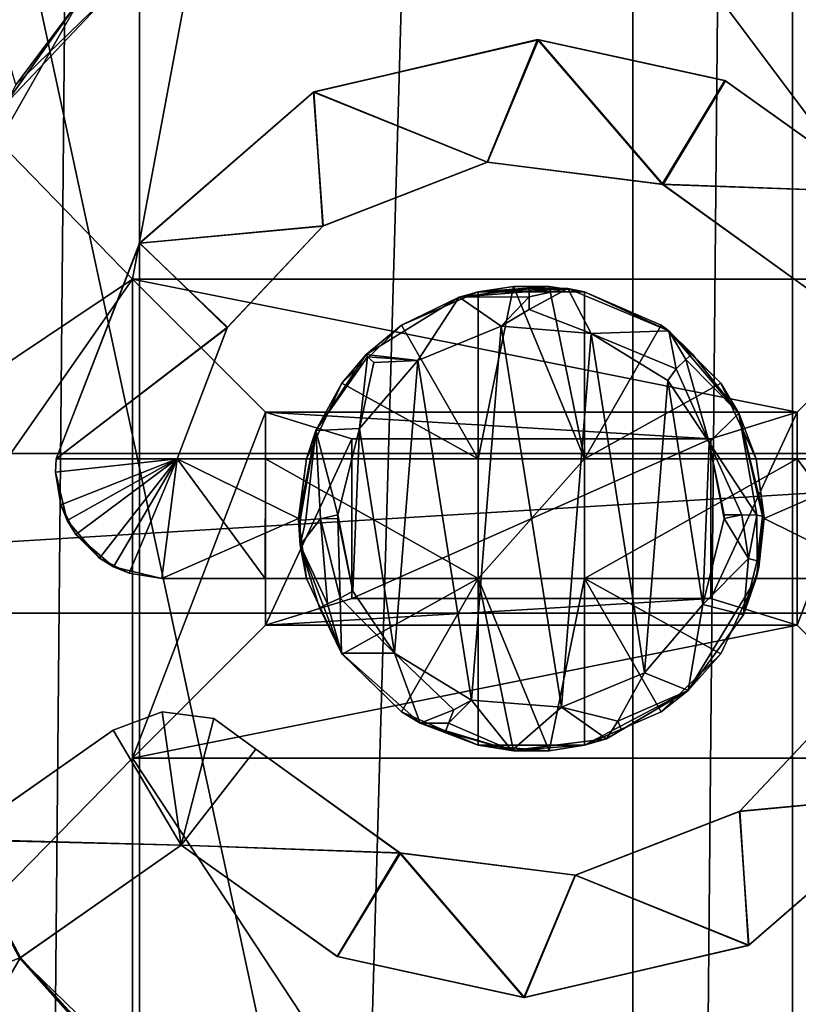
# Model space of a CAD drawing. Extents: x -3 to 104, y -79 to 161.
# Tile 96 of 203: x 27.74 to 33.59, y 61.46 to 68.86. Entities that reach past the tile are written whole.
import ezdxf

# ---------------------------------------------------------------- set-up
doc = ezdxf.new("R2010")
doc.units = 0
doc.header["$MEASUREMENT"] = 0

msp = doc.modelspace()

# ---------------------------------------------------------------- linework, layer by layer
for points in [[(27.440001, 0, -71.599998), (27.440001, 130, -71.599998), (28.639999, 130, -71.599998)], [(28.639999, 0, -71.599998), (27.440001, 0, -71.599998), (28.639999, 130, -71.599998)], [(32.349998, 130, -10.3), (28.639999, 0, -10.3), (28.639999, 130, -10.3)], [(32.349998, 0, -10.3), (28.639999, 0, -10.3), (32.349998, 130, -10.3)], [(28.639999, 130, -10.3), (28.639999, 0, -71.599998), (28.639999, 130, -71.599998)], [(28.639999, 0, -10.3), (28.639999, 0, -71.599998), (28.639999, 130, -10.3)], [(32.349998, 0, -71.599998), (32.349998, 130, -71.599998), (33.549999, 130, -71.599998)], [(33.549999, 0, -71.599998), (32.349998, 0, -71.599998), (33.549999, 130, -71.599998)], [(32.349998, 130, -71.599998), (32.349998, 0, -10.3), (32.349998, 130, -10.3)], [(32.349998, 0, -71.599998), (32.349998, 0, -10.3), (32.349998, 130, -71.599998)], [(37.259998, 130, -10.3), (33.549999, 0, -10.3), (33.549999, 130, -10.3)], [(37.259998, 0, -10.3), (33.549999, 0, -10.3), (37.259998, 130, -10.3)], [(33.549999, 130, -10.3), (33.549999, 0, -71.599998), (33.549999, 130, -71.599998)], [(33.549999, 0, -10.3), (33.549999, 0, -71.599998), (33.549999, 130, -10.3)], [(36.471001, 29.076, 0.1), (15.471, 126.727997, 0.1), (36.471001, 116.879997, 0.1)], [(15.471, 19.228001, 0.1), (15.471, 126.727997, 0.1), (36.471001, 29.076, 0.1)], [(2.9217, 124.593002), (36.411301, 23.4326), (36.411301, 112.523003)], [(2.9217, 5.4074), (36.411301, 23.4326), (2.9217, 124.593002)], [(5.1713, 6.7213, -72.699997), (95.428703, 123.278999, -72.699997), (5.1713, 123.278999, -72.699997)], [(5.1713, 6.7213, -72.699997), (95.428703, 6.7213, -72.699997), (95.428703, 123.278999, -72.699997)], [(38.599998, 65.599998, -74.699997), (18.799999, 65.599998, -74.699997), (38.599998, 96.800003, -74.699997)], [(38.599998, 96.800003, -74.699997), (18.799999, 65.599998, -74.699997), (18.799999, 96.800003, -74.699997)], [(36.945, 29.2971, 18.9), (9.6776, 87.4431, 18.9), (8.9759, 87.105202, 18.9)], [(37.4501, 29.4324, 18.9), (9.6776, 87.4431, 18.9), (36.945, 29.2971, 18.9)], [(37.971001, 29.478001, 18.9), (9.6776, 87.4431, 18.9), (37.4501, 29.4324, 18.9)], [(37.971001, 29.478001, 18.9), (72.336403, 70.811302, 18.9), (9.6776, 87.4431, 18.9)], [(72.509804, 70.052002, 54.099998), (9.6776, 22.179501, 54.099998), (9.6776, 87.4431, 54.099998)], [(36.471001, 29.076, 18.9), (8.9759, 87.105202, 18.9), (8.9759, 22.517401, 18.9)], [(36.945, 29.2971, 18.9), (8.9759, 87.105202, 18.9), (36.471001, 29.076, 18.9)], [(28.586399, 66.911301, 55.700001), (29.7864, 73.311302, 55.700001), (8.9759, 87.105202, 55.700001)], [(9.7864, 54.311298, 55.700001), (28.586399, 66.911301, 55.700001), (8.9759, 87.105202, 55.700001)], [(26.0235, 73.627899, 70.168198), (27.626301, 68.217598, 70.5401), (29.185301, 69.868896, 70.4571)], [(28.586399, 66.911301, 55.700001), (34.586399, 66.911301, 55.700001), (29.7864, 73.311302, 55.700001)], [(34.586399, 66.911301, 55.700001), (40.586399, 66.911301, 55.700001), (29.7864, 73.311302, 55.700001)], [(66.386398, 73.311302, 55.700001), (29.7864, 73.311302, 55.700001), (40.586399, 66.911301, 55.700001)], [(27.710899, 68.372498, 68.879402), (26.4685, 72.698898, 68.586998), (29.41, 70.018997, 68.797096)], [(72.509804, 70.052002, 54.099998), (10.1631, 21.570601, 54.099998), (9.6776, 22.179501, 54.099998)], [(72.509804, 21.570601, 54.099998), (10.1631, 21.570601, 54.099998), (72.509804, 70.052002, 54.099998)], [(27.710899, 68.372498, 68.879402), (29.41, 70.018997, 68.797096), (28.188299, 69.011002, 69.798698)], [(27.626301, 68.217598, 70.5401), (28.188299, 69.011002, 69.798698), (29.185301, 69.868896, 70.4571)], [(27.101999, 67.101997, 69.894699), (27.710899, 68.372498, 68.879402), (28.188299, 69.011002, 69.798698)], [(27.101999, 67.101997, 69.894699), (28.188299, 69.011002, 69.798698), (27.626301, 68.217598, 70.5401)], [(29.948601, 68.317101, 69.855202), (31.6339, 68.710899, 69.8452), (31.254801, 67.790802, 69.894798)], [(31.6339, 68.710899, 69.8452), (29.948601, 68.317101, 69.855202), (31.6404, 68.7108, 70.546501)], [(29.948601, 68.317101, 69.855202), (29.952101, 68.318802, 70.556297), (31.6404, 68.7108, 70.546501)], [(29.952101, 68.318802, 70.556297), (31.2577, 67.7911, 70.595901), (31.6404, 68.7108, 70.546501)], [(31.254801, 67.790802, 69.894798), (31.6339, 68.710899, 69.8452), (32.570599, 67.625397, 69.912498)], [(31.6404, 68.7108, 70.546501), (31.2577, 67.7911, 70.595901), (32.577, 67.622803, 70.613701)], [(32.570599, 67.625397, 69.912498), (31.6339, 68.710899, 69.8452), (33.041698, 68.403801, 69.871597)], [(33.041698, 68.403801, 69.871597), (31.6339, 68.710899, 69.8452), (31.6404, 68.7108, 70.546501)], [(31.6404, 68.7108, 70.546501), (32.577, 67.622803, 70.613701), (33.045601, 68.4021, 70.572899)], [(33.041698, 68.403801, 69.871597), (31.6404, 68.7108, 70.546501), (33.045601, 68.4021, 70.572899)], [(32.570599, 67.625397, 69.912498), (33.041698, 68.403801, 69.871597), (34.219898, 67.565697, 69.924301)], [(33.045601, 68.4021, 70.572899), (32.577, 67.622803, 70.613701), (34.219898, 67.565697, 70.625397)], [(34.219898, 67.565697, 69.924301), (33.041698, 68.403801, 69.871597), (33.045601, 68.4021, 70.572899)], [(34.219898, 67.565697, 69.924301), (33.045601, 68.4021, 70.572899), (34.219898, 67.565697, 70.625397)], [(28.641001, 67.181099, 69.906197), (28.641701, 67.181999, 70.607201), (29.952101, 68.318802, 70.556297)], [(29.948601, 68.317101, 69.855202), (28.641001, 67.181099, 69.906197), (29.952101, 68.318802, 70.556297)], [(28.641001, 67.181099, 69.906197), (29.948601, 68.317101, 69.855202), (30.0221, 67.311798, 69.9114)], [(28.641701, 67.181999, 70.607201), (30.018999, 67.309601, 70.612602), (29.952101, 68.318802, 70.556297)], [(30.0221, 67.311798, 69.9114), (29.948601, 68.317101, 69.855202), (31.254801, 67.790802, 69.894798)], [(29.952101, 68.318802, 70.556297), (30.018999, 67.309601, 70.612602), (31.2577, 67.7911, 70.595901)], [(30.018999, 67.309601, 70.612602), (30.0221, 67.311798, 69.9114), (31.2577, 67.7911, 70.595901)], [(30.0221, 67.311798, 69.9114), (31.254801, 67.790802, 69.894798), (31.2577, 67.7911, 70.595901)], [(31.254801, 67.790802, 69.894798), (32.570599, 67.625397, 69.912498), (31.2577, 67.7911, 70.595901)], [(31.2577, 67.7911, 70.595901), (32.570599, 67.625397, 69.912498), (32.577, 67.622803, 70.613701)], [(32.570599, 67.625397, 69.912498), (34.219898, 67.565697, 69.924301), (33.6572, 66.843803, 69.960197)], [(32.570599, 67.625397, 69.912498), (33.6572, 66.843803, 69.960197), (32.577, 67.622803, 70.613701)], [(32.577, 67.622803, 70.613701), (33.657001, 66.843903, 70.661301), (34.219898, 67.565697, 70.625397)], [(32.577, 67.622803, 70.613701), (33.6572, 66.843803, 69.960197), (33.657001, 66.843903, 70.661301)], [(28.641001, 67.181099, 69.906197), (30.0221, 67.311798, 69.9114), (29.301701, 66.550003, 69.945297)], [(28.641701, 67.181999, 70.607201), (29.2987, 66.545197, 70.6464), (30.018999, 67.309601, 70.612602)], [(29.2987, 66.545197, 70.6464), (29.301701, 66.550003, 69.945297), (30.018999, 67.309601, 70.612602)], [(29.301701, 66.550003, 69.945297), (30.0221, 67.311798, 69.9114), (30.018999, 67.309601, 70.612602)], [(28.641701, 67.181999, 70.607201), (28.0147, 65.561401, 70.683296), (29.2987, 66.545197, 70.6464)], [(28.0147, 65.561401, 69.982201), (28.0147, 65.561401, 70.683296), (28.641701, 67.181999, 70.607201)], [(28.641001, 67.181099, 69.906197), (28.0147, 65.561401, 69.982201), (28.641701, 67.181999, 70.607201)], [(28.0147, 65.561401, 69.982201), (28.641001, 67.181099, 69.906197), (29.301701, 66.550003, 69.945297)], [(9.7864, 54.311298, 55.700001), (19.7864, 54.311298, 55.700001), (28.586399, 66.911301, 55.700001)], [(19.7864, 54.311298, 55.700001), (28.586399, 63.311298, 55.700001), (28.586399, 66.911301, 55.700001)], [(28.586399, 66.911301, 55.700001), (28.586399, 66.911301, 57.200001), (34.586399, 66.911301, 55.700001)], [(34.586399, 66.911301, 55.700001), (28.586399, 66.911301, 57.200001), (34.586399, 66.911301, 57.200001)], [(28.586399, 63.311298, 55.700001), (28.586399, 63.311298, 57.200001), (28.586399, 66.911301, 55.700001)], [(28.586399, 66.911301, 55.700001), (28.586399, 63.311298, 57.200001), (28.586399, 66.911301, 57.200001)], [(33.586399, 65.911301, 57.5), (28.586399, 66.911301, 57.200001), (29.586399, 65.911301, 57.5)], [(34.586399, 66.911301, 57.200001), (28.586399, 66.911301, 57.200001), (33.586399, 65.911301, 57.5)], [(28.586399, 66.911301, 57.200001), (28.586399, 63.311298, 57.200001), (29.586399, 65.911301, 57.5)], [(33.586399, 64.311302, 57.5), (34.586399, 66.911301, 57.200001), (33.586399, 65.911301, 57.5)], [(34.586399, 63.311298, 57.200001), (34.586399, 66.911301, 57.200001), (33.586399, 64.311302, 57.5)], [(31.570299, 66.841904, 71.019402), (31.861401, 66.8396, 70.917198), (31.044399, 66.774902, 70.915604)], [(31.570299, 66.841904, 71.019402), (31.044399, 66.774902, 70.915604), (31.5702, 66.779198, 71.119698)], [(31.044399, 66.774902, 70.915604), (31.861401, 66.8396, 70.917198), (31.1863, 66.814903, 69.946701)], [(31.1863, 66.814903, 69.946701), (31.452, 66.856102, 58.200001), (31.1863, 66.814903, 58.200001)], [(31.1863, 66.814903, 69.946701), (31.7208, 66.856102, 58.200001), (31.452, 66.856102, 58.200001)], [(31.1863, 66.814903, 69.946701), (31.986401, 66.814903, 69.952202), (31.7208, 66.856102, 58.200001)], [(31.452, 66.856102, 58.200001), (31.1863, 65.561302, 58.200001), (31.1863, 66.814903, 58.200001)], [(31.986401, 65.561302, 58.200001), (31.1863, 65.561302, 58.200001), (31.452, 66.856102, 58.200001)], [(31.1863, 66.814903, 69.946701), (31.861401, 66.8396, 70.917198), (31.986401, 66.814903, 69.952202)], [(31.7208, 66.856102, 58.200001), (31.986401, 65.561302, 58.200001), (31.452, 66.856102, 58.200001)], [(31.570299, 66.841904, 71.019402), (31.5702, 66.779198, 71.119698), (31.861401, 66.8396, 70.917198)], [(31.5702, 66.779198, 71.119698), (31.570601, 66.682602, 71.187897), (31.861401, 66.8396, 70.917198)], [(31.570601, 66.682602, 71.187897), (32.037201, 66.502899, 71.219101), (31.861401, 66.8396, 70.917198)], [(31.986401, 66.814903, 69.952202), (31.986401, 66.814903, 58.200001), (31.7208, 66.856102, 58.200001)], [(31.986401, 66.814903, 58.200001), (31.986401, 65.561302, 58.200001), (31.7208, 66.856102, 58.200001)], [(32.621399, 66.522797, 70.933197), (31.861401, 66.8396, 70.917198), (32.037201, 66.502899, 71.219101)], [(31.861401, 66.8396, 70.917198), (32.621399, 66.522797, 70.933197), (31.986401, 66.814903, 69.952202)], [(31.044399, 66.774902, 70.915604), (30.345301, 66.345001, 70.928596), (30.7334, 66.299896, 71.220497)], [(30.345301, 66.345001, 70.928596), (31.044399, 66.774902, 70.915604), (30.6106, 66.563904, 69.955299)], [(30.6106, 66.563904, 69.955299), (31.044399, 66.774902, 70.915604), (31.1863, 66.814903, 69.946701)], [(31.1863, 66.814903, 69.946701), (31.1863, 65.561302, 70.009598), (30.6106, 66.563904, 69.955299)], [(31.044399, 66.774902, 70.915604), (30.7334, 66.299896, 71.220497), (31.360701, 66.557899, 71.2117)], [(31.5702, 66.779198, 71.119698), (31.044399, 66.774902, 70.915604), (31.360701, 66.557899, 71.2117)], [(31.1863, 65.561302, 58.200001), (31.1863, 66.814903, 69.946701), (31.1863, 66.814903, 58.200001)], [(31.1863, 65.561302, 58.200001), (31.1863, 65.561302, 70.009598), (31.1863, 66.814903, 69.946701)], [(31.5702, 66.779198, 71.119698), (31.360701, 66.557899, 71.2117), (31.570601, 66.682602, 71.187897)], [(31.986401, 66.814903, 69.952202), (32.621399, 66.522797, 70.933197), (32.562099, 66.564003, 69.968597)], [(31.986401, 66.814903, 69.952202), (31.986401, 65.561302, 58.200001), (31.986401, 66.814903, 58.200001)], [(31.986401, 65.561302, 70.015099), (31.986401, 65.561302, 58.200001), (31.986401, 66.814903, 69.952202)], [(31.986401, 66.814903, 69.952202), (32.562099, 66.564003, 69.968597), (31.986401, 65.561302, 70.015099)], [(31.570601, 66.682602, 71.187897), (31.360701, 66.557899, 71.2117), (32.037201, 66.502899, 71.219101)], [(28.0147, 65.561401, 69.982201), (29.301701, 66.550003, 69.945297), (28.9242, 65.561302, 69.990997)], [(28.0147, 65.561401, 70.683296), (28.9242, 65.561302, 70.692101), (29.2987, 66.545197, 70.6464)], [(28.9242, 65.561302, 69.990997), (29.301701, 66.550003, 69.945297), (29.2987, 66.545197, 70.6464)], [(28.9242, 65.561302, 70.692101), (28.9242, 65.561302, 69.990997), (29.2987, 66.545197, 70.6464)], [(30.162701, 66.128899, 69.973801), (30.345301, 66.345001, 70.928596), (30.6106, 66.563904, 69.955299)], [(31.1863, 65.561302, 70.009598), (30.162701, 66.128899, 69.973801), (30.6106, 66.563904, 69.955299)], [(30.7334, 66.299896, 71.220497), (31.135799, 63.745998, 71.3414), (31.360701, 66.557899, 71.2117)], [(31.360701, 66.557899, 71.2117), (31.135799, 63.745998, 71.3414), (31.8125, 63.693199, 71.348198)], [(31.360701, 66.557899, 71.2117), (31.8125, 63.693199, 71.348198), (32.037201, 66.502899, 71.219101)], [(33.009998, 66.128998, 69.993202), (31.986401, 65.561302, 70.015099), (32.562099, 66.564003, 69.968597)], [(32.621399, 66.522797, 70.933197), (33.009998, 66.128998, 69.993202), (32.562099, 66.564003, 69.968597)], [(32.037201, 66.502899, 71.219101), (31.8125, 63.693199, 71.348198), (32.4384, 63.9529, 71.341499)], [(32.676399, 66.237297, 71.217102), (32.621399, 66.522797, 70.933197), (32.037201, 66.502899, 71.219101)], [(32.676399, 66.237297, 71.217102), (32.037201, 66.502899, 71.219101), (32.612801, 66.149002, 71.240898)], [(32.037201, 66.502899, 71.219101), (32.4384, 63.9529, 71.341499), (32.612801, 66.149002, 71.240898)], [(32.747501, 66.306, 71.1492), (32.621399, 66.522797, 70.933197), (32.676399, 66.237297, 71.217102)], [(32.795399, 66.349098, 71.047997), (33.146, 65.9039, 70.959801), (32.621399, 66.522797, 70.933197)], [(32.795399, 66.349098, 71.047997), (32.621399, 66.522797, 70.933197), (32.747501, 66.306, 71.1492)], [(32.621399, 66.522797, 70.933197), (33.146, 65.9039, 70.959801), (33.009998, 66.128998, 69.993202)], [(30.353701, 66.325798, 71.0345), (30.345301, 66.345001, 70.928596), (29.966499, 65.773903, 70.948799)], [(29.966499, 65.773903, 70.948799), (30.345301, 66.345001, 70.928596), (30.162701, 66.128899, 69.973801)], [(30.353701, 66.325798, 71.0345), (29.966499, 65.773903, 70.948799), (30.293301, 65.787201, 71.242897)], [(30.353701, 66.325798, 71.0345), (30.293301, 65.787201, 71.242897), (30.401199, 66.283401, 71.135201)], [(30.353701, 66.325798, 71.0345), (30.7334, 66.299896, 71.220497), (30.345301, 66.345001, 70.928596)], [(30.353701, 66.325798, 71.0345), (30.401199, 66.283401, 71.135201), (30.7334, 66.299896, 71.220497)], [(32.795399, 66.349098, 71.047997), (32.747501, 66.306, 71.1492), (33.146, 65.9039, 70.959801)], [(30.401199, 66.283401, 71.135201), (30.293301, 65.787201, 71.242897), (30.7334, 66.299896, 71.220497)], [(30.293301, 65.787201, 71.242897), (30.5583, 64.098999, 71.322403), (30.7334, 66.299896, 71.220497)], [(30.7334, 66.299896, 71.220497), (30.5583, 64.098999, 71.322403), (31.135799, 63.745998, 71.3414)], [(32.676399, 66.237297, 71.217102), (32.612801, 66.149002, 71.240898), (32.924599, 65.682404, 71.2659)], [(32.747501, 66.306, 71.1492), (32.676399, 66.237297, 71.217102), (32.924599, 65.682404, 71.2659)], [(32.747501, 66.306, 71.1492), (32.924599, 65.682404, 71.2659), (33.146, 65.9039, 70.959801)], [(29.895201, 65.561302, 69.999603), (29.966499, 65.773903, 70.948799), (30.162701, 66.128899, 69.973801)], [(31.1863, 65.561302, 70.009598), (29.895201, 65.561302, 69.999603), (30.162701, 66.128899, 69.973801)], [(33.2775, 65.561302, 70.022598), (31.986401, 65.561302, 70.015099), (33.009998, 66.128998, 69.993202)], [(32.612801, 66.149002, 71.240898), (32.4384, 63.9529, 71.341499), (32.8764, 64.465401, 71.322098)], [(32.612801, 66.149002, 71.240898), (32.8764, 64.465401, 71.322098), (32.924599, 65.682404, 71.2659)], [(33.009998, 66.128998, 69.993202), (33.146, 65.9039, 70.959801), (33.2775, 65.561302, 70.022598)], [(29.586399, 65.911301, 57.5), (28.586399, 63.311298, 57.200001), (29.586399, 64.311302, 57.5)], [(29.586399, 65.911301, 57.5), (30.236401, 65.711304, 57.5), (32.936401, 65.711304, 57.5)], [(29.586399, 65.911301, 57.5), (32.936401, 65.711304, 57.5), (33.586399, 65.911301, 57.5)], [(29.586399, 64.311302, 57.5), (30.236401, 65.711304, 57.5), (29.586399, 65.911301, 57.5)], [(33.2812, 65.136597, 71.165703), (33.146, 65.9039, 70.959801), (32.924599, 65.682404, 71.2659)], [(32.936401, 64.511299, 57.5), (33.586399, 64.311302, 57.5), (33.586399, 65.911301, 57.5)], [(32.936401, 64.511299, 57.5), (33.586399, 65.911301, 57.5), (32.936401, 65.711304, 57.5)], [(33.323601, 65.130302, 71.079102), (33.146, 65.9039, 70.959801), (33.2812, 65.136597, 71.165703)], [(33.3363, 65.119698, 70.990997), (33.146, 65.9039, 70.959801), (33.323601, 65.130302, 71.079102)], [(33.146, 65.9039, 70.959801), (33.2775, 65.561302, 70.723701), (33.2775, 65.561302, 70.022598)], [(33.146, 65.9039, 70.959801), (33.3363, 65.119698, 70.990997), (33.2775, 65.561302, 70.723701)], [(29.966499, 65.773903, 70.948799), (29.836399, 65.102898, 70.973999), (29.8494, 65.100403, 71.061699)], [(29.836399, 65.102898, 70.973999), (29.966499, 65.773903, 70.948799), (29.895201, 65.561302, 70.700699)], [(29.966499, 65.773903, 70.948799), (29.8494, 65.100403, 71.061699), (29.891399, 65.102203, 71.147301)], [(29.966499, 65.773903, 70.948799), (29.891399, 65.102203, 71.147301), (30.001499, 65.108704, 71.241997)], [(29.895201, 65.561302, 70.700699), (29.966499, 65.773903, 70.948799), (29.895201, 65.561302, 69.999603)], [(29.966499, 65.773903, 70.948799), (30.1327, 65.139397, 71.272697), (30.293301, 65.787201, 71.242897)], [(29.966499, 65.773903, 70.948799), (30.001499, 65.108704, 71.241997), (30.1327, 65.139397, 71.272697)], [(30.1327, 65.139397, 71.272697), (30.244801, 64.566299, 71.299698), (30.293301, 65.787201, 71.242897)], [(30.293301, 65.787201, 71.242897), (30.244801, 64.566299, 71.299698), (30.5583, 64.098999, 71.322403)], [(29.586399, 64.311302, 57.5), (30.236401, 64.511299, 57.5), (30.236401, 65.711304, 57.5)], [(30.236401, 65.711304, 57.5), (32.936401, 65.711304, 58.200001), (32.936401, 65.711304, 57.5)], [(30.236401, 65.711304, 58.200001), (32.936401, 65.711304, 58.200001), (30.236401, 65.711304, 57.5)], [(30.236401, 64.511299, 57.5), (30.236401, 64.511299, 58.200001), (30.236401, 65.711304, 57.5)], [(30.236401, 65.711304, 57.5), (30.236401, 64.511299, 58.200001), (30.236401, 65.711304, 58.200001)], [(30.236401, 64.511299, 58.200001), (32.936401, 65.711304, 58.200001), (30.236401, 65.711304, 58.200001)], [(30.236401, 64.511299, 58.200001), (32.936401, 64.511299, 58.200001), (32.936401, 65.711304, 58.200001)], [(32.924599, 65.682404, 71.2659), (32.8764, 64.465401, 71.322098), (33.0359, 65.111198, 71.2938)], [(33.169102, 65.138901, 71.261497), (32.924599, 65.682404, 71.2659), (33.0359, 65.139198, 71.292503)], [(33.2812, 65.136597, 71.165703), (32.924599, 65.682404, 71.2659), (33.169102, 65.138901, 71.261497)], [(32.924599, 65.682404, 71.2659), (33.0359, 65.111198, 71.2938), (33.0359, 65.139198, 71.292503)], [(32.936401, 64.511299, 58.200001), (32.936401, 64.511299, 57.5), (32.936401, 65.711304, 58.200001)], [(32.936401, 65.711304, 58.200001), (32.936401, 64.511299, 57.5), (32.936401, 65.711304, 57.5)], [(38.599998, 64.400002, -76.900002), (18.799999, 64.400002, -76.900002), (38.599998, 65.599998, -76.900002)], [(38.599998, 65.599998, -76.900002), (18.799999, 64.400002, -76.900002), (18.799999, 65.599998, -76.900002)], [(18.799999, 65.599998, -76.900002), (18.799999, 65.599998, -74.699997), (38.599998, 65.599998, -76.900002)], [(38.599998, 65.599998, -76.900002), (18.799999, 65.599998, -74.699997), (38.599998, 65.599998, -74.699997)], [(28.0147, 65.561401, 70.683296), (28.0084, 65.461304, 70.688202), (28.9242, 65.561302, 70.692101)], [(28.0084, 65.461304, 69.987), (28.0147, 65.561401, 69.982201), (28.9242, 65.561302, 69.990997)], [(28.0084, 65.461304, 69.987), (28.0084, 65.461304, 70.688202), (28.0147, 65.561401, 70.683296)], [(28.0147, 65.561401, 69.982201), (28.0084, 65.461304, 69.987), (28.0147, 65.561401, 70.683296)], [(28.0084, 65.461304, 70.688202), (28.0476, 65.213898, 70.699898), (28.9242, 65.561302, 70.692101)], [(28.095699, 65.098, 70.004997), (28.0084, 65.461304, 69.987), (28.9242, 65.561302, 69.990997)], [(28.0476, 65.213898, 70.699898), (28.161301, 64.990898, 70.711304), (28.9242, 65.561302, 70.692101)], [(28.3384, 64.814003, 70.020599), (28.095699, 65.098, 70.004997), (28.9242, 65.561302, 69.990997)], [(28.161301, 64.990898, 70.711304), (28.4454, 64.748398, 70.725304), (28.9242, 65.561302, 70.692101)], [(28.3384, 64.814003, 70.020599), (28.9242, 65.561302, 69.990997), (28.5613, 64.700401, 70.027901)], [(28.9242, 65.561302, 70.692101), (28.4454, 64.748398, 70.725304), (28.8083, 64.661301, 70.733101)], [(28.5613, 64.700401, 70.027901), (28.9242, 65.561302, 69.990997), (28.8083, 64.661301, 70.031998)], [(28.9242, 65.561302, 70.692101), (28.8083, 64.661301, 70.733101), (29.836399, 65.111298, 70.722099)], [(28.8083, 64.661301, 70.031998), (28.9242, 65.561302, 69.990997), (29.5863, 64.661301, 70.039001)], [(28.9242, 65.561302, 70.692101), (29.836399, 65.111298, 70.722099), (29.895201, 65.561302, 70.700699)], [(29.5863, 64.661301, 70.039001), (28.9242, 65.561302, 69.990997), (29.586399, 65.561302, 69.996902)], [(28.9242, 65.561302, 69.990997), (28.9242, 65.561302, 70.692101), (29.586399, 65.561302, 69.996902)], [(29.586399, 65.561302, 69.996902), (28.9242, 65.561302, 70.692101), (29.895201, 65.561302, 70.700699)], [(29.586399, 64.661301, 58.200001), (29.5863, 64.661301, 70.039001), (29.586399, 65.561302, 69.996902)], [(29.586399, 65.561302, 58.200001), (29.895201, 65.561302, 69.999603), (31.1863, 65.561302, 58.200001)], [(29.586399, 65.561302, 58.200001), (29.586399, 65.561302, 69.996902), (29.895201, 65.561302, 69.999603)], [(29.586399, 65.561302, 69.996902), (29.895201, 65.561302, 70.700699), (29.895201, 65.561302, 69.999603)], [(29.586399, 64.661301, 58.200001), (29.586399, 65.561302, 69.996902), (29.586399, 65.561302, 58.200001)], [(31.1863, 64.661301, 58.200001), (29.586399, 65.561302, 58.200001), (31.1863, 65.561302, 58.200001)], [(31.1863, 64.661301, 58.200001), (29.586399, 64.661301, 58.200001), (29.586399, 65.561302, 58.200001)], [(29.836399, 65.102898, 70.973999), (29.895201, 65.561302, 70.700699), (29.836399, 65.111298, 70.722099)], [(31.1863, 65.561302, 58.200001), (29.895201, 65.561302, 69.999603), (31.1863, 65.561302, 70.009598)], [(31.986401, 64.661301, 58.200001), (31.1863, 64.661301, 58.200001), (31.986401, 65.561302, 58.200001)], [(31.986401, 65.561302, 58.200001), (31.1863, 64.661301, 58.200001), (31.1863, 65.561302, 58.200001)], [(31.986401, 65.561302, 58.200001), (33.2775, 65.561302, 70.022598), (33.586399, 65.561302, 58.200001)], [(31.986401, 65.561302, 58.200001), (31.986401, 65.561302, 70.015099), (33.2775, 65.561302, 70.022598)], [(33.586399, 64.661301, 58.200001), (31.986401, 64.661301, 58.200001), (33.586399, 65.561302, 58.200001)], [(33.586399, 65.561302, 58.200001), (31.986401, 64.661301, 58.200001), (31.986401, 65.561302, 58.200001)], [(33.2775, 65.561302, 70.723701), (33.336399, 65.111298, 70.745399), (34.364399, 65.561302, 70.728897)], [(33.2775, 65.561302, 70.723701), (33.3363, 65.119698, 70.990997), (33.336399, 65.111298, 70.745399)], [(33.586399, 65.561302, 58.200001), (33.2775, 65.561302, 70.022598), (33.586399, 65.561302, 70.0242)], [(33.2775, 65.561302, 70.022598), (33.2775, 65.561302, 70.723701), (33.586399, 65.561302, 70.0242)], [(33.586399, 65.561302, 70.0242), (33.2775, 65.561302, 70.723701), (34.364399, 65.561302, 70.728897)], [(33.336399, 65.111298, 70.745399), (34.2486, 64.661301, 70.770401), (34.364399, 65.561302, 70.728897)], [(33.5863, 64.661301, 70.0662), (33.586399, 65.561302, 70.0242), (34.2486, 64.661301, 70.069397)], [(33.5863, 64.661301, 70.0662), (33.586399, 64.661301, 58.200001), (33.586399, 65.561302, 70.0242)], [(34.2486, 64.661301, 70.069397), (33.586399, 65.561302, 70.0242), (34.364498, 65.561302, 70.027802)], [(34.364498, 65.561302, 70.027802), (33.586399, 65.561302, 70.0242), (34.364399, 65.561302, 70.728897)], [(33.586399, 65.561302, 70.0242), (33.586399, 64.661301, 58.200001), (33.586399, 65.561302, 58.200001)], [(28.0084, 65.461304, 69.987), (28.0476, 65.213898, 70.699898), (28.0084, 65.461304, 70.688202)], [(28.0084, 65.461304, 69.987), (28.095699, 65.098, 70.004997), (28.0476, 65.213898, 70.699898)], [(28.095699, 65.098, 70.004997), (28.161301, 64.990898, 70.711304), (28.0476, 65.213898, 70.699898)], [(30.001499, 65.108704, 71.241997), (30.1327, 65.111397, 71.274002), (30.1327, 65.139397, 71.272697)], [(30.1327, 65.139397, 71.272697), (30.1327, 65.111397, 71.274002), (30.244801, 64.566299, 71.299698)], [(33.169102, 65.138901, 71.261497), (33.0359, 65.139198, 71.292503), (33.0359, 65.111198, 71.2938)], [(33.2197, 64.810699, 71.218498), (33.169102, 65.138901, 71.261497), (33.0359, 65.111198, 71.2938)], [(33.2197, 64.810699, 71.218498), (33.2812, 65.136597, 71.165703), (33.169102, 65.138901, 71.261497)], [(33.2855, 64.793503, 71.115303), (33.2812, 65.136597, 71.165703), (33.2197, 64.810699, 71.218498)], [(33.2855, 64.793503, 71.115303), (33.323601, 65.130302, 71.079102), (33.2812, 65.136597, 71.165703)], [(33.2855, 64.793503, 71.115303), (33.3363, 65.119698, 70.990997), (33.323601, 65.130302, 71.079102)], [(28.095699, 65.098, 70.004997), (28.3384, 64.814003, 70.020599), (28.161301, 64.990898, 70.711304)], [(28.8083, 64.661301, 70.733101), (29.895201, 64.661301, 70.742699), (29.836399, 65.111298, 70.722099)], [(29.836399, 65.111298, 70.722099), (29.848, 64.910599, 70.981499), (29.836399, 65.102898, 70.973999)], [(29.836399, 65.111298, 70.722099), (29.895201, 64.661301, 70.742699), (29.848, 64.910599, 70.981499)], [(29.836399, 65.102898, 70.973999), (29.848, 64.910599, 70.981499), (29.8494, 65.100403, 71.061699)], [(29.848, 64.910599, 70.981499), (30.001499, 65.108704, 71.241997), (29.891399, 65.102203, 71.147301)], [(30.054199, 64.470398, 71.212898), (30.001499, 65.108704, 71.241997), (29.848, 64.910599, 70.981499)], [(29.8494, 65.100403, 71.061699), (29.848, 64.910599, 70.981499), (29.891399, 65.102203, 71.147301)], [(30.148199, 64.513496, 71.279999), (30.1327, 65.111397, 71.274002), (30.001499, 65.108704, 71.241997)], [(30.054199, 64.470398, 71.212898), (30.148199, 64.513496, 71.279999), (30.001499, 65.108704, 71.241997)], [(30.148199, 64.513496, 71.279999), (30.244801, 64.566299, 71.299698), (30.1327, 65.111397, 71.274002)], [(33.2197, 64.810699, 71.218498), (33.0359, 65.111198, 71.2938), (32.8764, 64.465401, 71.322098)], [(33.336399, 65.111298, 70.745399), (33.2775, 64.661301, 70.765701), (34.2486, 64.661301, 70.770401)], [(33.2775, 64.661301, 70.765701), (33.336399, 65.111298, 70.745399), (33.297298, 64.747299, 71.005203)], [(33.2855, 64.793503, 71.115303), (33.297298, 64.747299, 71.005203), (33.3363, 65.119698, 70.990997)], [(33.336399, 65.111298, 70.745399), (33.3363, 65.119698, 70.990997), (33.297298, 64.747299, 71.005203)], [(28.3384, 64.814003, 70.020599), (28.4454, 64.748398, 70.725304), (28.161301, 64.990898, 70.711304)], [(29.895201, 64.661301, 70.742699), (30.1586, 64.099503, 71.014297), (29.848, 64.910599, 70.981499)], [(29.993799, 64.439697, 71.109802), (29.848, 64.910599, 70.981499), (30.1586, 64.099503, 71.014297)], [(29.993799, 64.439697, 71.109802), (30.054199, 64.470398, 71.212898), (29.848, 64.910599, 70.981499)], [(28.3384, 64.814003, 70.020599), (28.5613, 64.700401, 70.027901), (28.4454, 64.748398, 70.725304)], [(33.2197, 64.810699, 71.218498), (32.8764, 64.465401, 71.322098), (33.180698, 64.388802, 71.018402)], [(33.2855, 64.793503, 71.115303), (33.2197, 64.810699, 71.218498), (33.180698, 64.388802, 71.018402)], [(33.2855, 64.793503, 71.115303), (33.180698, 64.388802, 71.018402), (33.297298, 64.747299, 71.005203)], [(28.5613, 64.700401, 70.027901), (28.8083, 64.661301, 70.733101), (28.4454, 64.748398, 70.725304)], [(28.5613, 64.700401, 70.027901), (28.8083, 64.661301, 70.031998), (28.8083, 64.661301, 70.733101)], [(33.2775, 64.661301, 70.765701), (33.297298, 64.747299, 71.005203), (33.180698, 64.388802, 71.018402)], [(29.895201, 64.661301, 70.742699), (28.8083, 64.661301, 70.733101), (29.5863, 64.661301, 70.039001)], [(28.8083, 64.661301, 70.733101), (28.8083, 64.661301, 70.031998), (29.5863, 64.661301, 70.039001)], [(29.895201, 64.661301, 70.742699), (29.5863, 64.661301, 70.039001), (29.895201, 64.661301, 70.041603)], [(29.5863, 64.661301, 70.039001), (29.586399, 64.661301, 58.200001), (29.895201, 64.661301, 70.041603)], [(29.895201, 64.661301, 70.041603), (29.586399, 64.661301, 58.200001), (31.1863, 64.661301, 58.200001)], [(29.895201, 64.661301, 70.041603), (31.1863, 64.661301, 58.200001), (31.1863, 64.661301, 70.051598)], [(30.1628, 64.093498, 70.068802), (30.1586, 64.099503, 71.014297), (29.895201, 64.661301, 70.742699)], [(29.895201, 64.661301, 70.041603), (30.1628, 64.093498, 70.068802), (29.895201, 64.661301, 70.742699)], [(29.895201, 64.661301, 70.041603), (31.1863, 64.661301, 70.051598), (30.1628, 64.093498, 70.068802)], [(30.1628, 64.093498, 70.068802), (31.1863, 64.661301, 70.051598), (30.610701, 63.658501, 70.090897)], [(31.1863, 64.661301, 70.051598), (31.1863, 63.4076, 70.105797), (30.610701, 63.658501, 70.090897)], [(31.986401, 64.661301, 58.200001), (31.7208, 63.366402, 58.200001), (31.1863, 64.661301, 58.200001)], [(31.7208, 63.366402, 58.200001), (31.452, 63.366402, 58.200001), (31.1863, 64.661301, 58.200001)], [(31.452, 63.366402, 58.200001), (31.1863, 63.4076, 58.200001), (31.1863, 64.661301, 58.200001)], [(31.1863, 63.4076, 58.200001), (31.1863, 64.661301, 70.051598), (31.1863, 64.661301, 58.200001)], [(31.1863, 63.4076, 58.200001), (31.1863, 63.4076, 70.105797), (31.1863, 64.661301, 70.051598)], [(31.986401, 63.4076, 58.200001), (31.7208, 63.366402, 58.200001), (31.986401, 64.661301, 58.200001)], [(31.986401, 64.661301, 70.057098), (31.986401, 64.661301, 58.200001), (33.2775, 64.661301, 70.064697)], [(33.2775, 64.661301, 70.064697), (31.986401, 64.661301, 58.200001), (33.586399, 64.661301, 58.200001)], [(31.986401, 64.661301, 70.057098), (31.986401, 63.4076, 58.200001), (31.986401, 64.661301, 58.200001)], [(31.986401, 63.4076, 70.111298), (31.986401, 63.4076, 58.200001), (31.986401, 64.661301, 70.057098)], [(31.986401, 64.661301, 70.057098), (32.562099, 63.6586, 70.104202), (31.986401, 63.4076, 70.111298)], [(31.986401, 64.661301, 70.057098), (33.2775, 64.661301, 70.064697), (33.010101, 64.093597, 70.088303)], [(31.986401, 64.661301, 70.057098), (33.010101, 64.093597, 70.088303), (32.562099, 63.6586, 70.104202)], [(32.765499, 63.818501, 71.0383), (33.2775, 64.661301, 70.765701), (33.180698, 64.388802, 71.018402)], [(33.010101, 64.093597, 70.088303), (33.2775, 64.661301, 70.765701), (32.765499, 63.818501, 71.0383)], [(33.010101, 64.093597, 70.088303), (33.2775, 64.661301, 70.064697), (33.2775, 64.661301, 70.765701)], [(33.2775, 64.661301, 70.765701), (33.5863, 64.661301, 70.0662), (34.2486, 64.661301, 70.770401)], [(33.2775, 64.661301, 70.765701), (33.2775, 64.661301, 70.064697), (33.5863, 64.661301, 70.0662)], [(33.2775, 64.661301, 70.064697), (33.586399, 64.661301, 58.200001), (33.5863, 64.661301, 70.0662)], [(34.2486, 64.661301, 70.770401), (33.5863, 64.661301, 70.0662), (34.2486, 64.661301, 70.069397)], [(30.148199, 64.513496, 71.279999), (30.5583, 64.098999, 71.322403), (30.244801, 64.566299, 71.299698)], [(29.586399, 64.311302, 57.5), (33.586399, 64.311302, 57.5), (32.936401, 64.511299, 57.5)], [(29.586399, 64.311302, 57.5), (32.936401, 64.511299, 57.5), (30.236401, 64.511299, 57.5)], [(29.993799, 64.439697, 71.109802), (30.1586, 64.099503, 71.014297), (30.054199, 64.470398, 71.212898)], [(30.054199, 64.470398, 71.212898), (30.1586, 64.099503, 71.014297), (30.148199, 64.513496, 71.279999)], [(30.148199, 64.513496, 71.279999), (30.1586, 64.099503, 71.014297), (30.5583, 64.098999, 71.322403)], [(32.936401, 64.511299, 57.5), (30.236401, 64.511299, 58.200001), (30.236401, 64.511299, 57.5)], [(32.936401, 64.511299, 58.200001), (30.236401, 64.511299, 58.200001), (32.936401, 64.511299, 57.5)], [(32.765499, 63.818501, 71.0383), (32.8764, 64.465401, 71.322098), (32.4384, 63.9529, 71.341499)], [(32.765499, 63.818501, 71.0383), (33.180698, 64.388802, 71.018402), (32.8764, 64.465401, 71.322098)], [(38.599998, 64.400002, -74.699997), (38.599998, 33.200001, -74.699997), (18.799999, 64.400002, -74.699997)], [(38.599998, 33.200001, -74.699997), (18.799999, 33.200001, -74.699997), (18.799999, 64.400002, -74.699997)], [(18.799999, 64.400002, -74.699997), (38.599998, 64.400002, -76.900002), (38.599998, 64.400002, -74.699997)], [(18.799999, 64.400002, -76.900002), (38.599998, 64.400002, -76.900002), (18.799999, 64.400002, -74.699997)], [(28.586399, 63.311298, 57.200001), (33.586399, 64.311302, 57.5), (29.586399, 64.311302, 57.5)], [(28.586399, 63.311298, 57.200001), (34.586399, 63.311298, 57.200001), (33.586399, 64.311302, 57.5)], [(30.610701, 63.658501, 70.090897), (30.750999, 63.573601, 71.037598), (30.1586, 64.099503, 71.014297)], [(30.1628, 64.093498, 70.068802), (30.610701, 63.658501, 70.090897), (30.1586, 64.099503, 71.014297)], [(30.1586, 64.099503, 71.014297), (30.750999, 63.573601, 71.037598), (30.5583, 64.098999, 71.322403)], [(31.002501, 63.674099, 71.322403), (31.135799, 63.745998, 71.3414), (30.5583, 64.098999, 71.322403)], [(31.002501, 63.674099, 71.322403), (30.5583, 64.098999, 71.322403), (30.750999, 63.573601, 71.037598)], [(32.562099, 63.6586, 70.104202), (33.010101, 64.093597, 70.088303), (32.765499, 63.818501, 71.0383)], [(32.237499, 63.5881, 71.263298), (32.4384, 63.9529, 71.341499), (31.8125, 63.693199, 71.348198)], [(32.237499, 63.5881, 71.263298), (32.765499, 63.818501, 71.0383), (32.4384, 63.9529, 71.341499)], [(31.986401, 63.4076, 70.811897), (32.765499, 63.818501, 71.0383), (32.150902, 63.4548, 71.049202)], [(32.562099, 63.6586, 70.104202), (32.765499, 63.818501, 71.0383), (31.986401, 63.4076, 70.811897)], [(32.263901, 63.523201, 71.158798), (32.150902, 63.4548, 71.049202), (32.765499, 63.818501, 71.0383)], [(32.263901, 63.523201, 71.158798), (32.765499, 63.818501, 71.0383), (32.237499, 63.5881, 71.263298)], [(30.964199, 63.574799, 71.255699), (31.135799, 63.745998, 71.3414), (31.002501, 63.674099, 71.322403)], [(30.964199, 63.574799, 71.255699), (31.438601, 63.3675, 71.049004), (31.135799, 63.745998, 71.3414)], [(31.438601, 63.3675, 71.049004), (31.8125, 63.693199, 71.348198), (31.135799, 63.745998, 71.3414)], [(28.443199, 63.520802, 70.779099), (28.952801, 62.656898, 70.818703), (28.8095, 63.66, 70.776299)], [(28.809401, 63.66, 70.075699), (28.443199, 63.520802, 70.078003), (28.443199, 63.520802, 70.779099)], [(28.809401, 63.66, 70.075699), (28.443199, 63.520802, 70.779099), (28.8095, 63.66, 70.776299)], [(28.952801, 62.656898, 70.117599), (28.443199, 63.520802, 70.078003), (28.809401, 63.66, 70.075699)], [(29.198, 63.608601, 70.081398), (28.809401, 63.66, 70.075699), (28.8095, 63.66, 70.776299)], [(28.952801, 62.656898, 70.117599), (28.809401, 63.66, 70.075699), (29.198, 63.608601, 70.081398)], [(28.8095, 63.66, 70.776299), (28.952801, 62.656898, 70.818703), (29.198, 63.608601, 70.781998)], [(29.198, 63.608601, 70.081398), (28.8095, 63.66, 70.776299), (29.198, 63.608601, 70.781998)], [(30.610701, 63.658501, 70.090897), (31.1863, 63.4076, 70.105797), (31.1863, 63.4076, 70.806396)], [(30.610701, 63.658501, 70.090897), (31.1863, 63.4076, 70.806396), (30.750999, 63.573601, 71.037598)], [(30.964199, 63.574799, 71.255699), (31.002501, 63.674099, 71.322403), (30.750999, 63.573601, 71.037598)], [(31.438601, 63.3675, 71.049004), (32.150902, 63.4548, 71.049202), (31.8125, 63.693199, 71.348198)], [(32.237499, 63.5881, 71.263298), (31.8125, 63.693199, 71.348198), (32.150902, 63.4548, 71.049202)], [(31.986401, 63.4076, 70.111298), (32.562099, 63.6586, 70.104202), (31.986401, 63.4076, 70.811897)], [(33.874199, 63.677502, 70.811203), (33.150902, 62.9109, 70.138199), (33.1539, 62.912998, 70.838799)], [(33.871201, 63.672798, 70.110802), (33.150902, 62.9109, 70.138199), (33.874199, 63.677502, 70.811203)], [(33.150902, 62.9109, 70.138199), (33.871201, 63.672798, 70.110802), (34.531399, 63.041, 70.139603)], [(33.874199, 63.677502, 70.811203), (33.1539, 62.912998, 70.838799), (34.5308, 63.040199, 70.840202)], [(29.198, 63.608601, 70.781998), (28.952801, 62.656898, 70.818703), (29.5158, 63.378601, 70.7948)], [(28.952801, 62.656898, 70.117599), (29.198, 63.608601, 70.081398), (29.5156, 63.378799, 70.093697)], [(29.5156, 63.378799, 70.093697), (29.198, 63.608601, 70.781998), (29.5158, 63.378601, 70.7948)], [(29.5156, 63.378799, 70.093697), (29.198, 63.608601, 70.081398), (29.198, 63.608601, 70.781998)], [(30.9405, 63.509201, 71.151398), (30.964199, 63.574799, 71.255699), (30.750999, 63.573601, 71.037598)], [(30.750999, 63.573601, 71.037598), (31.1863, 63.4076, 70.806396), (31.438601, 63.3675, 71.049004)], [(30.9405, 63.509201, 71.151398), (30.750999, 63.573601, 71.037598), (31.438601, 63.3675, 71.049004)], [(30.9405, 63.509201, 71.151398), (31.438601, 63.3675, 71.049004), (30.964199, 63.574799, 71.255699)], [(32.263901, 63.523201, 71.158798), (32.237499, 63.5881, 71.263298), (32.150902, 63.4548, 71.049202)], [(27.271999, 62.700699, 70.800201), (28.443199, 63.520802, 70.779099), (27.2666, 62.697899, 70.099098)], [(27.2666, 62.697899, 70.099098), (28.443199, 63.520802, 70.779099), (28.443199, 63.520802, 70.078003)], [(27.2666, 62.697899, 70.099098), (28.443199, 63.520802, 70.078003), (28.952801, 62.656898, 70.117599)], [(27.271999, 62.700699, 70.800201), (28.952801, 62.656898, 70.818703), (28.443199, 63.520802, 70.779099)], [(31.438601, 63.3675, 71.049004), (31.986401, 63.4076, 70.811897), (32.150902, 63.4548, 71.049202)], [(28.952801, 62.656898, 70.117599), (29.5156, 63.378799, 70.093697), (30.6022, 62.597198, 70.133797)], [(29.5158, 63.378601, 70.7948), (28.952801, 62.656898, 70.818703), (30.595699, 62.5998, 70.834198)], [(30.6022, 62.597198, 70.133797), (29.5156, 63.378799, 70.093697), (29.5158, 63.378601, 70.7948)], [(30.595699, 62.5998, 70.834198), (30.6022, 62.597198, 70.133797), (29.5158, 63.378601, 70.7948)], [(31.1863, 63.4076, 70.806396), (31.986401, 63.4076, 70.811897), (31.438601, 63.3675, 71.049004)], [(31.1863, 63.4076, 70.105797), (31.452, 63.366402, 58.200001), (31.7208, 63.366402, 58.200001)], [(31.1863, 63.4076, 70.105797), (31.1863, 63.4076, 58.200001), (31.452, 63.366402, 58.200001)], [(31.986401, 63.4076, 70.111298), (31.1863, 63.4076, 70.806396), (31.1863, 63.4076, 70.105797)], [(31.986401, 63.4076, 70.111298), (31.1863, 63.4076, 70.105797), (31.7208, 63.366402, 58.200001)], [(31.986401, 63.4076, 70.811897), (31.1863, 63.4076, 70.806396), (31.986401, 63.4076, 70.111298)], [(31.986401, 63.4076, 70.111298), (31.7208, 63.366402, 58.200001), (31.986401, 63.4076, 58.200001)], [(19.7864, 54.311298, 55.700001), (28.586399, 54.2113, 55.700001), (28.586399, 63.311298, 55.700001)], [(34.586399, 54.2113, 55.700001), (34.586399, 63.311298, 55.700001), (28.586399, 63.311298, 55.700001)], [(28.586399, 54.2113, 55.700001), (34.586399, 54.2113, 55.700001), (28.586399, 63.311298, 55.700001)], [(34.586399, 63.311298, 57.200001), (28.586399, 63.311298, 57.200001), (34.586399, 63.311298, 55.700001)], [(34.586399, 63.311298, 55.700001), (28.586399, 63.311298, 57.200001), (28.586399, 63.311298, 55.700001)], [(33.222301, 61.904598, 70.176903), (33.150902, 62.9109, 70.138199), (34.531399, 63.041, 70.139603)], [(33.1539, 62.912998, 70.838799), (33.219299, 61.903, 70.877403), (34.5308, 63.040199, 70.840202)], [(33.222301, 61.904598, 70.176903), (34.5308, 63.040199, 70.840202), (33.219299, 61.903, 70.877403)], [(33.222301, 61.904598, 70.176903), (34.531399, 63.041, 70.139603), (34.5308, 63.040199, 70.840202)], [(31.9151, 62.4314, 70.850098), (33.219299, 61.903, 70.877403), (33.1539, 62.912998, 70.838799)], [(33.1539, 62.912998, 70.838799), (31.917999, 62.431801, 70.149498), (31.9151, 62.4314, 70.850098)], [(33.150902, 62.9109, 70.138199), (31.917999, 62.431801, 70.149498), (33.1539, 62.912998, 70.838799)], [(31.917999, 62.431801, 70.149498), (33.150902, 62.9109, 70.138199), (33.222301, 61.904598, 70.176903)], [(21.3134, 59.1656, 70.837502), (27.746, 61.811798, 70.838501), (27.271999, 62.700699, 70.800201)], [(27.740999, 61.808498, 70.137497), (27.7376, 61.806301, 69.186699), (27.2666, 62.697899, 70.099098)], [(27.740999, 61.808498, 70.137497), (27.2666, 62.697899, 70.099098), (28.952801, 62.656898, 70.117599)], [(27.271999, 62.700699, 70.800201), (27.746, 61.811798, 70.838501), (28.952801, 62.656898, 70.818703)], [(28.952801, 62.656898, 70.818703), (27.740999, 61.808498, 70.137497), (28.952801, 62.656898, 70.117599)], [(28.952801, 62.656898, 70.818703), (27.746, 61.811798, 70.838501), (27.740999, 61.808498, 70.137497)], [(28.952801, 62.656898, 70.818703), (30.125999, 61.8209, 70.859497), (30.595699, 62.5998, 70.834198)], [(28.952801, 62.656898, 70.117599), (30.6022, 62.597198, 70.133797), (30.1294, 61.819401, 70.159103)], [(30.1294, 61.819401, 70.159103), (30.125999, 61.8209, 70.859497), (28.952801, 62.656898, 70.818703)], [(28.952801, 62.656898, 70.117599), (30.1294, 61.819401, 70.159103), (28.952801, 62.656898, 70.818703)], [(30.595699, 62.5998, 70.834198), (30.125999, 61.8209, 70.859497), (31.5296, 61.511799, 70.881104)], [(30.1294, 61.819401, 70.159103), (30.6022, 62.597198, 70.133797), (31.5354, 61.5117, 70.180702)], [(30.595699, 62.5998, 70.834198), (31.5296, 61.511799, 70.881104), (31.9151, 62.4314, 70.850098)], [(31.9151, 62.4314, 70.850098), (31.917999, 62.431801, 70.149498), (30.595699, 62.5998, 70.834198)], [(31.917999, 62.431801, 70.149498), (30.6022, 62.597198, 70.133797), (30.595699, 62.5998, 70.834198)], [(31.5354, 61.5117, 70.180702), (30.6022, 62.597198, 70.133797), (31.917999, 62.431801, 70.149498)], [(31.9151, 62.4314, 70.850098), (31.5296, 61.511799, 70.881104), (33.219299, 61.903, 70.877403)], [(31.5354, 61.5117, 70.180702), (31.917999, 62.431801, 70.149498), (33.222301, 61.904598, 70.176903)], [(31.5354, 61.5117, 70.180702), (33.219299, 61.903, 70.877403), (31.5296, 61.511799, 70.881104)], [(31.5354, 61.5117, 70.180702), (33.222301, 61.904598, 70.176903), (33.219299, 61.903, 70.877403)], [(21.0207, 59.511299, 69.171501), (27.7376, 61.806301, 69.186699), (28.771999, 60.6479, 69.2369)], [(21.3134, 59.1656, 70.837502), (24.577801, 56.345402, 70.9506), (27.746, 61.811798, 70.838501)], [(27.746, 61.811798, 70.838501), (24.577801, 56.345402, 70.9506), (28.858299, 60.5914, 70.892403)], [(28.771999, 60.6479, 69.2369), (27.7376, 61.806301, 69.186699), (27.740999, 61.808498, 70.137497)], [(28.858299, 60.5914, 70.892403), (27.740999, 61.808498, 70.137497), (27.746, 61.811798, 70.838501)], [(28.771999, 60.6479, 69.2369), (27.740999, 61.808498, 70.137497), (29.3755, 60.221901, 70.206398)], [(29.3755, 60.221901, 70.206398), (27.740999, 61.808498, 70.137497), (28.858299, 60.5914, 70.892403)], [(31.5354, 61.5117, 70.180702), (31.5296, 61.511799, 70.881104), (30.125999, 61.8209, 70.859497)], [(30.1294, 61.819401, 70.159103), (31.5354, 61.5117, 70.180702), (30.125999, 61.8209, 70.859497)]]:
    msp.add_3dface(points)

doc.saveas('drawing.dxf')
